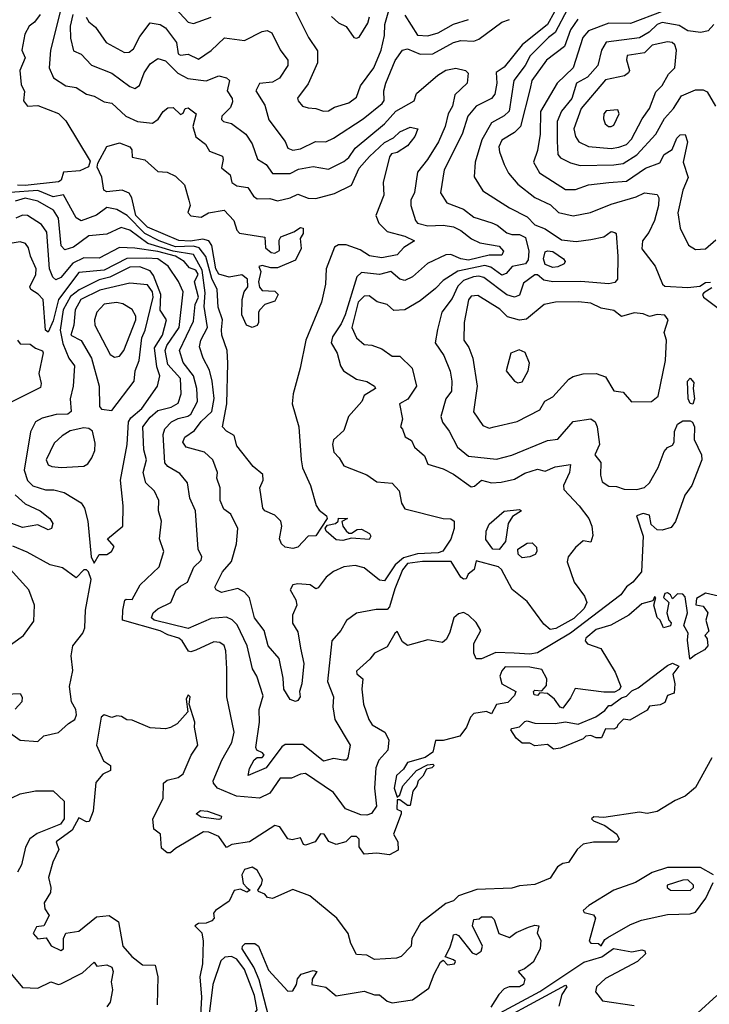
# Model space of a CAD drawing. Extents: x 1995148 to 2088947, y 769131 to 906009.
# Tile 78 of 256: x 2016493 to 2019199, y 785827 to 789694. Entities that reach past the tile are written whole.
import ezdxf

# ---------------------------------------------------------------- set-up
doc = ezdxf.new("R2010")
doc.units = 0

msp = doc.modelspace()

# ---------------------------------------------------------------- linework, layer by layer
at = {"layer": '0CON05XD'}
for points in [[(2017560.6, 789755), (2017626.9, 789625), (2017662.2, 789572.2), (2017661.8, 789525), (2017625, 789442), (2017584.1, 789385.9), (2017586.2, 789375), (2017603.3, 789355), (2017625, 789347.5), (2017655, 789346), (2017685, 789334.4), (2017705, 789336.9), (2017728.7, 789351.3), (2017785, 789368.1), (2017815, 789390), (2017830.5, 789435), (2017882.5, 789505), (2017911.8, 789575), (2017925, 789632.5), (2017926.2, 789675), (2017945, 789740)], [(2018643.3, 789735), (2018595, 789644.5), (2018568, 789625), (2018497.1, 789552.9), (2018477.1, 789515), (2018432, 789455), (2018413.8, 789335), (2018395, 789316.2), (2018345, 789289.5), (2018307.3, 789222.7), (2018280.5, 789135), (2018277, 789077), (2018311.4, 789021.4), (2018415, 788955.6), (2018485, 788920.5), (2018515, 788888.6), (2018555, 788872.2), (2018619.9, 788829.9), (2018676.5, 788823.5), (2018735, 788830.6), (2018785, 788841.9), (2018815, 788862), (2018828.8, 788858.8), (2018833.8, 788853.8), (2018840.4, 788765), (2018839.5, 788675), (2018828.4, 788661.6), (2018805, 788656.1), (2018695.8, 788665.8), (2018585, 788664.2), (2018550.6, 788670.6), (2018525, 788691.9), (2018515, 788691.9), (2018470.4, 788659.6), (2018455, 788612.5), (2018435, 788604.5), (2018405, 788613.3), (2018315, 788681.1), (2018295, 788687), (2018274.1, 788684.1), (2018235, 788669.5), (2018212.5, 788647.5), (2018190.8, 788599.2), (2018149.5, 788545), (2018132.5, 788477.5), (2018124.3, 788425), (2018157.1, 788375), (2018183.1, 788313.1), (2018189.6, 788275), (2018187.9, 788235), (2018165.7, 788205), (2018146.2, 788135), (2018153, 788113), (2018178.5, 788078.5), (2018211.1, 788015), (2018255, 787979.4), (2018365, 787967.5), (2018425, 787983.3), (2018565, 788041.9), (2018605, 788046), (2018665, 788115.6), (2018735, 788126.1), (2018752.2, 788115), (2018760, 788095), (2018768, 788025), (2018750, 787985), (2018774, 787955), (2018772.5, 787905), (2018779.5, 787879.5), (2018805, 787862.5), (2018835, 787860.8), (2018865, 787850), (2018915, 787848.6), (2018945, 787856.9), (2018964.7, 787875.3), (2018998.5, 787935), (2019021.7, 787998.3), (2019035.9, 788014.1), (2019055, 788023.3), (2019061.9, 788035), (2019062.8, 788077.2), (2019074.4, 788105), (2019095, 788118.7), (2019125, 788118.5), (2019133.3, 788113.3), (2019140.8, 788095), (2019140.6, 788045), (2019168.6, 787985), (2019170, 787965), (2019130.9, 787865), (2019103.5, 787826.5), (2019066.5, 787723.5), (2019049.8, 787700.2), (2019015, 787688.7), (2018995, 787690.4), (2018971.2, 787711.2), (2018965, 787748.5), (2018940, 787755), (2018914.4, 787745), (2018940.2, 787665), (2018933.8, 787525), (2018900, 787485), (2018874, 787466), (2018852.5, 787435), (2018655, 787284.8), (2018525, 787207), (2018495, 787201.9), (2018433.4, 787206.6), (2018361.5, 787208.5), (2018305, 787184.3), (2018285, 787183.8), (2018275.8, 787205.8), (2018275.8, 787244.2), (2018303.5, 787295), (2018285, 787326.2), (2018255, 787355.4), (2018235, 787365.3), (2018215, 787360), (2018197.1, 787345), (2018181.9, 787288.1), (2018168.6, 787261.4), (2018152.3, 787247.7), (2018095, 787258), (2018015, 787236.2), (2017995, 787250), (2017975, 787291.2), (2017965, 787283.8), (2017935, 787230.8), (2017885, 787206), (2017867.6, 787182.4), (2017814.6, 787135), (2017816.2, 787125), (2017840, 787105), (2017835.8, 787065), (2017841.9, 787005), (2017863.3, 786945), (2017876.2, 786925), (2017925.7, 786895), (2017941.8, 786865), (2017937.8, 786825), (2017902.5, 786785), (2017891.2, 786755), (2017886.2, 786675), (2017893.5, 786605), (2017874, 786576), (2017855, 786570.2), (2017831.4, 786571.4), (2017772.3, 786595), (2017725, 786658.5), (2017615, 786733.3), (2017595, 786731.2), (2017560, 786715), (2017515, 786714.3), (2017475, 786655.5), (2017434, 786636), (2017344.3, 786644.3), (2017269.2, 786675), (2017253.3, 786695), (2017253.1, 786705), (2017286.4, 786785), (2017325.4, 786855), (2017335.6, 786895.6), (2017306.7, 787035), (2017306.5, 787145), (2017302.7, 787215), (2017296.1, 787236.1), (2017278.3, 787248.3), (2017255, 787250), (2017185, 787217.1), (2017165, 787210.8), (2017156.1, 787213.9), (2017131.2, 787255), (2017118.1, 787265), (2017075, 787277.5), (2017045, 787293.8), (2016897.1, 787335), (2016898.2, 787375), (2016906.4, 787413.6), (2016911.7, 787418.3), (2016935, 787416.2), (2016965.8, 787475), (2017040, 787545), (2017059.4, 787605), (2017041.4, 787655), (2017049.4, 787725), (2017038.1, 787765), (2017039.1, 787805), (2017022.2, 787842.2), (2016988.9, 787875), (2016978.2, 787915), (2016990.4, 787965), (2016980.7, 788005), (2016977.1, 788095), (2017005, 788133.3), (2017035, 788158.6), (2017087.6, 788172.4), (2017115, 788188.6), (2017127.3, 788225), (2017124.1, 788285), (2017075, 788340), (2017063.7, 788395), (2017071, 788415), (2017118.9, 788485), (2017135.4, 788625), (2017116.2, 788666.2), (2017075.9, 788725.9), (2017035.1, 788755.1), (2016992.4, 788757.6), (2016913.4, 788756.6), (2016825, 788711), (2016725, 788700.9), (2016645.8, 788595), (2016625, 788511.2), (2016605, 788467.5), (2016594.2, 788474.2), (2016585.2, 788595), (2016566.2, 788616.2), (2016536.9, 788635), (2016532.9, 788645), (2016556.7, 788693.3), (2016558.5, 788715), (2016535.6, 788765), (2016527.9, 788797.9), (2016515.5, 788815.5), (2016495, 788821.2), (2016425, 788809.6)], [(2016652.5, 789725), (2016614.5, 789575), (2016608.9, 789505), (2016626.3, 789466.3), (2016674.6, 789434.6), (2016715, 789428.6), (2016755, 789401.8), (2016785, 789393.3), (2016825, 789371.4), (2016855, 789365.8), (2016909.5, 789315), (2016955, 789294), (2017015, 789288), (2017036.7, 789303.3), (2017056.3, 789333.7), (2017075, 789347.5), (2017095, 789350), (2017125, 789322), (2017135, 789327.5), (2017142.5, 789345), (2017155, 789348), (2017186, 789325), (2017172.5, 789275), (2017185, 789234.2), (2017222, 789205), (2017238, 789178), (2017288.7, 789158.7), (2017292.1, 789145), (2017285, 789112.5), (2017318.8, 789085), (2017325.5, 789055), (2017345, 789041.8), (2017389.2, 789035), (2017410.6, 789000.6), (2017425, 788990.8), (2017475, 788991.9), (2017505, 788982.5), (2017555, 788993.9), (2017585, 789008.5), (2017625, 788993.6), (2017655, 788992.5), (2017728.9, 789011.1), (2017795.9, 789044.1), (2017825, 789110.6), (2017866.4, 789156.4), (2017925, 789211.4), (2017959.6, 789230.4), (2017985, 789254.4), (2018025, 789272), (2018056.2, 789265), (2018044, 789235), (2018015, 789198.6), (2017975, 789173.1), (2017953, 789167), (2017945, 789156.2), (2017919.5, 789055), (2017922.2, 789005), (2017890.6, 788925), (2017902, 788895), (2017935, 788862.9), (2018005, 788844.3), (2018042.5, 788825), (2018001.1, 788798.9), (2017975, 788771.1), (2017915, 788758.5), (2017866.5, 788766.5), (2017829.8, 788789.7), (2017775, 788810.4), (2017745, 788809.6), (2017728.9, 788801.1), (2017695.8, 788715), (2017692.9, 788655), (2017677.3, 788585), (2017616.2, 788435), (2017593.8, 788325), (2017566.2, 788225), (2017562.5, 788185), (2017589.2, 788095), (2017597.8, 787965), (2017603.7, 787933.7), (2017634.2, 787865), (2017656.4, 787786.4), (2017667.9, 787767.9), (2017697.5, 787745), (2017700, 787735), (2017655, 787666.7), (2017625, 787666), (2017585, 787621.8), (2017565, 787617.7), (2017535, 787622.9), (2017521.1, 787635), (2017512.7, 787655), (2017522.5, 787705), (2017518.1, 787725), (2017495, 787748.6), (2017455, 787764.4), (2017447.1, 787775), (2017436.2, 787855), (2017449.4, 787885), (2017447.4, 787907.4), (2017409.3, 787939.3), (2017345, 788020), (2017335, 788060.8), (2017305, 788077.8), (2017288.9, 788095), (2017305.8, 788185), (2017310.7, 788345), (2017307.3, 788395), (2017286.8, 788455), (2017285.5, 788475.5), (2017288.9, 788515), (2017272.2, 788565), (2017268.1, 788635), (2017247.8, 788677.8), (2017224, 788764), (2017198, 788798), (2017175, 788804.9), (2017105, 788802.2), (2017041.2, 788825), (2016985, 788854.2), (2016915, 788924.7), (2016875, 788948.9), (2016835, 788956.6), (2016795, 788926.5), (2016735, 788904.3), (2016715, 788916.2), (2016665, 789006.2), (2016625, 788998.5), (2016565, 789023.6), (2016455.6, 789015.6)], [(2018591.4, 789725), (2018564.6, 789675), (2018465, 789595.6), (2018395, 789507.5), (2018362.6, 789487.4), (2018365.3, 789445), (2018358.3, 789401.7), (2018345, 789384.4), (2018285, 789354.5), (2018251.9, 789315), (2018229.5, 789245), (2018159.1, 789105), (2018144.3, 789014.3), (2018170, 788975), (2018235, 788950), (2018275, 788918.9), (2018346, 788896), (2018367.1, 788887.1), (2018405, 788857.3), (2018425, 788850), (2018455, 788850.4), (2018478.2, 788838.2), (2018491.6, 788785), (2018489, 788751), (2018478.5, 788735), (2018425.7, 788725), (2018402.4, 788697.6), (2018385, 788690.4), (2018342.5, 788722.5), (2018318.6, 788728.7), (2018213, 788707), (2018155, 788670.4), (2018125, 788637.8), (2018065, 788590.6), (2018005, 788554.2), (2017961.8, 788551.8), (2017935, 788575.7), (2017895.9, 788585.9), (2017865, 788610), (2017845, 788608.9), (2017822, 788585), (2017796.9, 788485), (2017815, 788444.2), (2017845, 788418), (2017875, 788416.2), (2017915, 788401.9), (2017955, 788372), (2017985, 788372), (2018033.3, 788325), (2018050.8, 788255), (2018016.6, 788203.4), (2017984.4, 788185), (2017996, 788125), (2017987.5, 788095), (2017995.9, 788085.9), (2018005.9, 788055.9), (2018030.9, 788040.9), (2018042.9, 788015), (2018081.7, 787981.7), (2018095, 787948), (2018155, 787930), (2018195, 787909.6), (2018265, 787858.7), (2018278.7, 787861.3), (2018305, 787885.4), (2018345, 787875.4), (2018382.6, 787877.4), (2018435, 787889.4), (2018475, 787913.5), (2018525, 787928.1), (2018555, 787920.5), (2018595, 787937.8), (2018655, 787947.5), (2018651.1, 787915), (2018627.5, 787865), (2018628.8, 787848.8), (2018689.2, 787785), (2018726.2, 787735), (2018738.9, 787705), (2018742.3, 787667.7), (2018735, 787642.5), (2018705, 787646.7), (2018675, 787620.7), (2018645.2, 787585), (2018641.2, 787565), (2018669.8, 787485), (2018710, 787430), (2018718.5, 787405), (2018708.9, 787381.1), (2018667.4, 787342.6), (2018597.8, 787302.2), (2018575, 787298.9), (2018549.9, 787319.9), (2018485, 787409.2), (2018425.8, 787455.8), (2018383.9, 787535), (2018371.9, 787545), (2018285, 787568.8), (2018276.7, 787535), (2018253.1, 787516.9), (2018245, 787497.5), (2018235, 787496.7), (2018223.8, 787505), (2018186.4, 787566.4), (2018073.7, 787566.3), (2018015, 787558.8), (2017995, 787532.9), (2017965, 787458.9), (2017945, 787388.6), (2017935, 787376.9), (2017892.5, 787377.5), (2017815, 787363.3), (2017775.6, 787334.4), (2017753.8, 787295), (2017718.6, 787255), (2017700.9, 787095), (2017724.4, 787035), (2017722.5, 786995), (2017730, 786945), (2017790, 786845), (2017781.4, 786795), (2017775, 786786), (2017762.5, 786785), (2017725, 786791.8), (2017685, 786781.3), (2017605, 786846.7), (2017535, 786846.9), (2017522.2, 786837.8), (2017460, 786755), (2017390, 786725), (2017395, 786752.5), (2017413.2, 786786.8), (2017425, 786796), (2017445, 786795.8), (2017452.9, 786805), (2017445.6, 786815), (2017424.3, 786824.3), (2017420.6, 786835), (2017434.4, 786935), (2017433.1, 786985), (2017448.2, 787038.2), (2017424, 787115), (2017406.5, 787145), (2017386.2, 787235), (2017346.9, 787316.9), (2017327.3, 787337.3), (2017305, 787347.5), (2017245, 787341.8), (2017155, 787302.7), (2017020.9, 787335), (2017010.6, 787345), (2017017.5, 787365), (2017035, 787380), (2017085.8, 787405), (2017106.8, 787455), (2017125, 787469.3), (2017151.4, 787485), (2017176.8, 787543.2), (2017205, 787571.2), (2017207.5, 787585), (2017194.2, 787615), (2017183.7, 787765), (2017161.4, 787815), (2017151.4, 787875), (2017121.5, 787911.5), (2017075, 787939.4), (2017063.2, 787953.2), (2017056.1, 788065), (2017063, 788087), (2017088.8, 788115), (2017115, 788128), (2017153.6, 788136.4), (2017164.6, 788145.4), (2017190.7, 788195), (2017188.7, 788245), (2017174.8, 788294.8), (2017135, 788347.8), (2017120, 788395), (2017175, 788510), (2017181.5, 788575), (2017195.4, 788605), (2017178.9, 788665), (2017193.5, 788695), (2017185, 788710.6), (2017160.2, 788720.2), (2017139.1, 788745), (2017105, 788764.9), (2017035, 788783.9), (2016945, 788797), (2016885, 788799.1), (2016805, 788757.9), (2016745, 788759.5), (2016701.8, 788738.2), (2016655, 788681.5), (2016635, 788672.9), (2016623.1, 788683.1), (2016610.5, 788715), (2016600.1, 788860.1), (2016579.5, 788889.5), (2016524.5, 788924.5), (2016505, 788926.4), (2016478.1, 788915)], [(2016574.2, 789715), (2016552, 789685), (2016531.1, 789668.9), (2016512.9, 789637.1), (2016502.2, 789575), (2016514.5, 789545), (2016494.4, 789495), (2016499.5, 789439.5), (2016512.1, 789412.1), (2016508.6, 789375), (2016524.3, 789354.3), (2016565, 789357.5), (2016645, 789325.5), (2016675, 789296.9), (2016769.3, 789139.2), (2016763.2, 789116.8), (2016728.8, 789101.2), (2016665, 789095.9), (2016656.1, 789063.9), (2016645, 789057.9), (2016515, 789042.9), (2016485, 789044.8)], [(2016702.3, 789715), (2016691.7, 789668.3), (2016692.3, 789622.2), (2016705, 789572), (2016735, 789559.2), (2016775, 789515.6), (2016855, 789484), (2016925, 789432.5), (2016945, 789424), (2016964.1, 789435.9), (2016981.5, 789485), (2017005, 789521.4), (2017035, 789542.5), (2017065, 789532.2), (2017113.9, 789483.9), (2017152.8, 789462.8), (2017225, 789453.6), (2017275, 789473.3), (2017305, 789466.2), (2017316.2, 789455), (2017307.1, 789415), (2017326.7, 789385), (2017328.2, 789371.8), (2017320, 789350), (2017286.2, 789315), (2017285, 789302.5), (2017292.5, 789295), (2017325, 789286), (2017380.8, 789245), (2017405, 789206.2), (2017427, 789147), (2017460, 789125), (2017485, 789090), (2017555, 789090), (2017587.7, 789107.7), (2017645, 789118.2), (2017705, 789106.9), (2017765, 789137.8), (2017785, 789152.5), (2017810.1, 789189.9), (2017924.5, 789285), (2017968.8, 789335), (2018040.8, 789375), (2018050, 789405), (2018133.9, 789476.1), (2018165, 789495.5), (2018205, 789503.6), (2018242.5, 789495), (2018253.6, 789483.6), (2018248.8, 789445), (2018200.4, 789399.6), (2018192.3, 789355), (2018175.3, 789325), (2018162.3, 789275), (2018136.8, 789215), (2018093.5, 789145), (2018054.2, 789095), (2018043.1, 789015), (2018028.6, 788985), (2018028.1, 788965), (2018046.2, 788905), (2018054.8, 788894.8), (2018095, 788884.6), (2018155, 788886.7), (2018195, 788881.2), (2018225, 788866.2), (2018266.4, 788833.6), (2018298.4, 788818.4), (2018374.4, 788805), (2018391.8, 788785), (2018385, 788768.9), (2018335, 788769), (2018255, 788750), (2018224.2, 788755), (2018185, 788771.8), (2018165, 788770), (2018093, 788737), (2018035, 788684.3), (2018005, 788669.4), (2017985, 788675.6), (2017950, 788705), (2017905, 788693.3), (2017835, 788701.9), (2017816.4, 788683.6), (2017770.4, 788535), (2017755, 788500), (2017721.1, 788448.9), (2017715.7, 788425), (2017738.5, 788385), (2017751.9, 788335), (2017764.3, 788315), (2017815, 788282.5), (2017855, 788272.9), (2017886.2, 788255), (2017890, 788245), (2017845, 788217.8), (2017835.3, 788194.7), (2017784, 788135), (2017765, 788080), (2017725, 788043.3), (2017720.8, 788025), (2017726.1, 787996.1), (2017746.7, 787973.3), (2017765, 787941.2), (2017855, 787906.9), (2017895, 787878.8), (2017955, 787874.3), (2017983, 787843), (2017991.2, 787795), (2018005, 787773.3), (2018155, 787735.2), (2018185, 787734.2), (2018197.7, 787725), (2018198.2, 787695), (2018185, 787653.8), (2018153.3, 787606.7), (2018135, 787600.7), (2018055, 787596.5), (2017999.9, 787580.1), (2017966.5, 787553.5), (2017925, 787490.6), (2017905, 787492.2), (2017845, 787540.6), (2017810.2, 787549.8), (2017765.4, 787544.6), (2017725, 787527.1), (2017695.4, 787504.6), (2017665, 787462), (2017655, 787458.8), (2017633.8, 787473.8), (2017585, 787478), (2017565, 787473.8), (2017554.8, 787454.8), (2017577.5, 787415), (2017580.6, 787395), (2017564.5, 787355), (2017564.4, 787324.4), (2017585, 787290), (2017595.4, 787225.4)], [(2016754, 789704), (2016765, 789685.8), (2016791.4, 789665), (2016833.1, 789605), (2016905, 789565.6), (2016923.2, 789566.8), (2016940.4, 789579.6), (2016965, 789628.6), (2017005, 789682.2), (2017045, 789675.5), (2017065, 789662.2), (2017108.6, 789605), (2017115, 789560), (2017125, 789554.7), (2017155, 789559.2), (2017195, 789538.6), (2017245, 789572.9), (2017297, 789623), (2017375, 789613.1), (2017445, 789647.5), (2017465, 789652), (2017482.9, 789642.9), (2017515.4, 789575.4), (2017545.7, 789535), (2017545.5, 789515), (2017512.5, 789465), (2017485, 789449.5), (2017435, 789443.5), (2017420, 789415), (2017455, 789358.8), (2017471.2, 789301.2), (2017535.4, 789215.4), (2017545, 789190), (2017565, 789181.8), (2017595, 789186.5), (2017654.6, 789215.4), (2017695, 789214.4), (2017725, 789228.5), (2017840.6, 789305), (2017915.5, 789365), (2017923.1, 789376.9), (2017922.5, 789415), (2017930, 789445), (2017966.4, 789533.7), (2017995, 789574.2), (2018015, 789580), (2018065, 789559.3), (2018115, 789560.7), (2018195, 789604.5), (2018225, 789613.1), (2018275, 789610), (2018295, 789618.4), (2018385, 789684.7), (2018415, 789694.6)], [(2017105, 789738), (2017154.4, 789685), (2017175, 789679.4), (2017245, 789704.2)], [(2017716.6, 789706.6), (2017745, 789682.5), (2017775, 789667.5), (2017804.5, 789624.5), (2017815, 789621.2), (2017825, 789626.2), (2017859.8, 789680.2), (2017866.2, 789705)], [(2018005, 789712.5), (2018055, 789633.6), (2018095, 789630.4), (2018135, 789642.9), (2018195, 789677.3), (2018255, 789695.5)], [(2019015, 789726.8), (2018890.8, 789679.2), (2018805, 789680.4), (2018725, 789651.1), (2018703.1, 789625), (2018665.5, 789505), (2018602.7, 789445), (2018536.4, 789333.7), (2018536, 789245), (2018525, 789180), (2018509.6, 789135), (2018532.7, 789092.7), (2018635, 789027.9), (2018675, 789027.7), (2018725, 789046), (2018804.6, 789054.6), (2018875, 789060), (2018949.5, 789110.5), (2019005, 789132.5), (2019022, 789165), (2019053.5, 789185), (2019071.4, 789228.6), (2019085, 789242), (2019105, 789243.8), (2019114.2, 789214.2), (2019096.9, 789135), (2019116, 789075), (2019095.6, 789025), (2019075.5, 788935), (2019085.5, 788875.5), (2019118.1, 788808.1), (2019145, 788791.4), (2019185, 788794.5), (2019225, 788830)], [(2018683, 789697), (2018654.8, 789655), (2018630.6, 789589.4), (2018560.8, 789535), (2018503.6, 789455), (2018496.1, 789423.9), (2018459.2, 789275), (2018435, 789250.6), (2018385, 789220.5), (2018374, 789195), (2018375.6, 789175), (2018394.3, 789125), (2018412, 789092), (2018448, 789048), (2018515, 788995.6), (2018576.6, 788966.6), (2018607.4, 788937.4), (2018665, 788923.8), (2018733.1, 788936.9), (2018815, 788969.4), (2018912.1, 788997.9), (2018945, 789014.4), (2018995, 789008), (2019001.9, 788995), (2019000.5, 788965), (2018984.5, 788905), (2018961.7, 788858.3), (2018936.7, 788825), (2018934.7, 788794.7), (2018986.6, 788726.6), (2019015.8, 788655.8), (2019025, 788648), (2019115, 788641.9), (2019162.5, 788647.5), (2019185, 788662.5), (2019203.8, 788663.8)], [(2019217.5, 789675), (2019195, 789651.1), (2019166.4, 789643.6), (2019115, 789650), (2019081.7, 789671.7), (2019015, 789683.6), (2018995, 789675.3), (2018964.1, 789645.9), (2018925, 789623.6), (2018795, 789605.9), (2018775.9, 789575), (2018762.2, 789515), (2018721.2, 789468.8), (2018678.1, 789445), (2018659.7, 789385), (2018619.2, 789335), (2018602.9, 789295), (2018602.4, 789217.6), (2018605.6, 789165), (2018615, 789152.2), (2018655, 789131.9), (2018692.1, 789122.1)], [(2018815, 789188.8), (2018845, 789193.8), (2018875, 789204.5), (2018894.5, 789225), (2018936.5, 789305), (2018965, 789345.8), (2018989.2, 789410.8), (2019015, 789436.2), (2019039.1, 789480.9), (2019064, 789505), (2019070.8, 789575), (2019064.2, 789595), (2019053.8, 789605), (2019035, 789607.9), (2018975, 789594.6), (2018945, 789563.8), (2018876.7, 789553.3), (2018874, 789536), (2018885.8, 789495), (2018882.5, 789485), (2018866.3, 789473.7), (2018792, 789458), (2018696.6, 789345), (2018668.2, 789265), (2018674, 789235), (2018688.1, 789215), (2018725, 789196.5), (2018815, 789188.8)], [(2018692.1, 789122.1), (2018825, 789124.5), (2018860.8, 789129.2), (2018915, 789164), (2018989.2, 789245), (2019023.7, 789306.3), (2019058.6, 789345), (2019090, 789395), (2019145, 789418.6), (2019175, 789418.6), (2019191.1, 789411.1), (2019224.4, 789355)], [(2018815, 789274.2), (2018825, 789280), (2018845.7, 789325), (2018840.7, 789340.7), (2018795, 789335.7), (2018786.2, 789325), (2018784, 789305), (2018791.2, 789285), (2018803.3, 789275), (2018815, 789274.2)], [(2017405, 788485.6), (2017383.8, 788493.8), (2017364.5, 788535), (2017366, 788595), (2017374.3, 788625), (2017388.9, 788645), (2017386.9, 788675), (2017365, 788691.9), (2017315, 788682.5), (2017275, 788694.7), (2017263.2, 788715), (2017247.5, 788807.5), (2017235.2, 788825.2), (2017211.7, 788831.7), (2017163.7, 788823.7), (2017117.2, 788827.2), (2016995, 788879.6), (2016948.6, 788925), (2016933.8, 788995), (2016922.7, 789012.7), (2016895, 789024.2), (2016835, 789017.7), (2016823.9, 789025), (2016815.2, 789075.2), (2016797.6, 789115), (2016799.4, 789130.6), (2016835, 789196), (2016885, 789210.5), (2016925.8, 789195), (2016933.5, 789183.5), (2016935, 789154.5), (2016985, 789144.3), (2017035, 789098.5), (2017072.5, 789095), (2017105, 789080), (2017140, 789045), (2017157.5, 788985), (2017162.5, 788965), (2017153.6, 788936.4), (2017165, 788923.8), (2017205, 788918.8), (2017234.3, 788935.7), (2017295.9, 788945.9), (2017333.8, 788905), (2017345, 788867.5), (2017356, 788856), (2017455, 788840), (2017458.5, 788798.5), (2017479.6, 788779.6), (2017495, 788777.7), (2017512.4, 788787.6), (2017511.5, 788828.5), (2017518.7, 788841.3), (2017568.9, 788861.1), (2017595, 788878.2), (2017606.2, 788875), (2017605.3, 788855), (2017594.2, 788835), (2017598.2, 788795), (2017575, 788750), (2017505, 788720), (2017479.1, 788719.1), (2017445, 788728.9), (2017431.4, 788725), (2017440, 788705), (2017430, 788665), (2017433.9, 788643.9), (2017445, 788630.6), (2017495, 788627.8), (2017508, 788615), (2017495, 788588.8), (2017455, 788576.2), (2017436.2, 788555), (2017430, 788545), (2017430.8, 788505), (2017425, 788493.3), (2017405, 788485.6)], [(2017595.4, 787225.4), (2017608.1, 787165), (2017600, 787085), (2017591.2, 787055), (2017593.3, 787035), (2017585, 787020), (2017575, 787016.7), (2017555, 787023.8), (2017529.5, 787065), (2017527.4, 787107.4), (2017511.9, 787185), (2017468.8, 787235), (2017452.1, 787295), (2017415.3, 787345.3), (2017395, 787423.3), (2017375, 787446), (2017349.8, 787459.8), (2017285, 787444.6), (2017264, 787455), (2017259.2, 787465), (2017289.5, 787525), (2017325, 787566), (2017343.5, 787635), (2017348.9, 787695), (2017322.4, 787752.4), (2017295, 787771.4), (2017280.4, 787805), (2017280, 787855), (2017267, 787893), (2017270, 787915), (2017250.6, 787965), (2017218, 787995), (2017146, 788015), (2017133.5, 788035), (2017141.9, 788055), (2017179.4, 788080.6), (2017205, 788116.4), (2017247.1, 788155), (2017256.5, 788206.5), (2017248.2, 788275), (2017238.1, 788318.1), (2017212.7, 788365), (2017198.7, 788408.7), (2017204.6, 788435), (2017229.7, 788485), (2017217.1, 788567.1), (2017221.8, 788621.8), (2017209.9, 788709.9), (2017175, 788771.8), (2017095, 788785.4), (2016995.8, 788815.8), (2016925, 788867.8), (2016892, 788878), (2016835, 788851.8), (2016765, 788845.9), (2016705, 788801.1), (2016670.5, 788790.5), (2016655.5, 788805.5), (2016645.7, 788915), (2016626.5, 788946.5), (2016565, 788981), (2016515, 788993.8), (2016475, 788981.9)], [(2018585, 788720.6), (2018555, 788732.1), (2018549, 788755), (2018555, 788782.5), (2018565, 788786.8), (2018585, 788783.1), (2018627.5, 788755), (2018633.3, 788745), (2018630, 788735), (2018605, 788723.1), (2018585, 788720.6)], [(2016785, 787560), (2016805, 787593.3), (2016835, 787593.3), (2016853.8, 787605), (2016863.8, 787625), (2016837.5, 787655), (2016897.5, 787705), (2016900, 787785), (2016888.8, 787885), (2016915.3, 788025), (2016920, 788115), (2016929.3, 788130.7), (2016972.8, 788167.2), (2017034.5, 788255), (2017043.8, 788295), (2017031.3, 788331.3), (2017022.1, 788405), (2017053.2, 788455), (2017069.1, 788515), (2017045, 788553.3), (2017046.7, 788615), (2017019, 788689), (2017005, 788708.2), (2016965, 788723.3), (2016925, 788721.6), (2016846.9, 788683.1), (2016805, 788672.3), (2016726.4, 788633.6), (2016692.4, 788607.6), (2016664.4, 788555), (2016652.6, 788475), (2016662.8, 788422.8), (2016686.1, 788365), (2016708, 788335), (2016702.9, 788255), (2016691.3, 788205), (2016695.7, 788155), (2016682.5, 788145), (2016636.5, 788143.5), (2016581.1, 788128.9), (2016555.5, 788114.5), (2016535.6, 788075), (2016510.9, 787925), (2016523.8, 787883.8), (2016545, 787863.2), (2016595, 787847.5), (2016627.6, 787847.6), (2016667.4, 787837.4), (2016735, 787796.2), (2016747.5, 787775), (2016760.6, 787725), (2016773.3, 787585), (2016785, 787560)], [(2016855, 788159.6), (2016942.7, 788275), (2016946.5, 788315), (2016961.6, 788355), (2016973.2, 788445), (2016986, 788475), (2017017, 788605), (2017015, 788625.4), (2016995, 788653.3), (2016925, 788658.8), (2016807.7, 788632.3), (2016732.7, 788595), (2016711.1, 788555), (2016705.4, 788495), (2016694.2, 788455), (2016734.7, 788434.7), (2016774.6, 788365), (2016804.7, 788255), (2016806.9, 788175), (2016815, 788163.8), (2016855, 788159.6)], [(2019209.2, 788640.8), (2019178.3, 788621.7), (2019172.5, 788615), (2019176.2, 788605), (2019265, 788537.5)], [(2016865, 788368.6), (2016885, 788372.5), (2016902.2, 788395), (2016949.2, 788515), (2016949.3, 788529.3), (2016935, 788556), (2016897.6, 788577.6), (2016873.2, 788583.2), (2016825, 788577.1), (2016795.4, 788545), (2016786.5, 788515), (2016788.2, 788495), (2016848.7, 788378.7), (2016865, 788368.6)], [(2018335, 788089.2), (2018355, 788094.4), (2018446, 788116), (2018535, 788161.4), (2018554, 788196), (2018585, 788212.9), (2018648, 788282), (2018665, 788292.9), (2018705, 788303.8), (2018755, 788304.3), (2018792, 788292), (2018825, 788236.7), (2018861.2, 788231.2), (2018893.8, 788193.8), (2018972.5, 788195), (2018999.2, 788215), (2019027.8, 788355), (2019031.2, 788435), (2019022.5, 788465), (2019038.6, 788515), (2019025, 788533.8), (2018995, 788536), (2018965, 788528.8), (2018939.4, 788539.4), (2018905, 788543.3), (2018855, 788528.6), (2018825, 788551.9), (2018775, 788561.1), (2018735, 788580.4), (2018686.4, 788586.4), (2018595.3, 788585.3), (2018550.8, 788575), (2018481.8, 788518.2), (2018455, 788513.6), (2018407.6, 788527.6), (2018377.8, 788557.8), (2018291.3, 788611.3), (2018265, 788608.1), (2018255, 788593.3), (2018237.1, 788505), (2018235.6, 788435), (2018256.2, 788406.2), (2018271.9, 788365), (2018288.5, 788255), (2018274.5, 788154.5), (2018310.9, 788100.9), (2018335, 788089.2)], [(2016484.6, 788435), (2016495, 788420.4), (2016535, 788420), (2016555, 788404), (2016583.3, 788393.3), (2016586, 788386), (2016568.1, 788305), (2016577.5, 788265), (2016575, 788250), (2016455, 788189.2)], [(2018448.3, 788268.3), (2018465, 788271.2), (2018488.9, 788315), (2018494.4, 788345), (2018476.8, 788386.8), (2018452.9, 788397.1), (2018421.2, 788385), (2018401.9, 788315), (2018435, 788273.8), (2018448.3, 788268.3)], [(2019135, 788184.2), (2019125, 788186.7), (2019116.2, 788205), (2019114.3, 788275), (2019125, 788286.2), (2019138.8, 788268.8), (2019135.7, 788245), (2019142, 788205), (2019135, 788184.2)], [(2016655.6, 787935.6), (2016745, 787940.6), (2016760.6, 787949.4), (2016776.5, 787973.5), (2016787.6, 788002.4), (2016789.6, 788030.4), (2016778.6, 788078.6), (2016765, 788088.6), (2016745, 788091.1), (2016690.9, 788079.1), (2016659.7, 788060.3), (2016628.8, 788031.2), (2016597.1, 787965), (2016605, 787946), (2016619.7, 787939.7), (2016655.6, 787935.6)], [(2016475, 787828.5), (2016515, 787791.9), (2016573.8, 787765), (2016611.2, 787735), (2016623.3, 787715), (2016617.5, 787695), (2016605, 787690), (2016565, 787710), (2016505, 787700), (2016462.5, 787715)], [(2018375, 787613.3), (2018350, 787615), (2018323, 787653), (2018323.3, 787685), (2018335, 787712.5), (2018395, 787764), (2018455, 787770), (2018462.5, 787765), (2018427, 787743), (2018410, 787715), (2018400, 787645), (2018375, 787613.3)], [(2017761.9, 787648.1), (2017735, 787651.2), (2017696, 787685), (2017692.5, 787697.5), (2017701.2, 787708.8), (2017732.5, 787715), (2017742.5, 787725), (2017743.8, 787736.2), (2017780, 787735), (2017757, 787723), (2017760.8, 787705), (2017775, 787686.2), (2017785, 787677.5), (2017795, 787677.5), (2017817.7, 787692.3), (2017835, 787692.5), (2017865.8, 787675.8), (2017871.2, 787665), (2017865, 787652.5), (2017795, 787657.5), (2017761.9, 787648.1)], [(2016445, 786899.2), (2016495, 786864.6), (2016565, 786858.6), (2016588.3, 786881.7), (2016645.5, 786894.5), (2016685, 786930), (2016710, 786945), (2016716.2, 786963.8), (2016713.3, 786985), (2016696.2, 787015), (2016688.8, 787075), (2016701.7, 787138.3), (2016695.8, 787195), (2016702.5, 787235), (2016741.2, 787285), (2016748.6, 787305), (2016751.4, 787375), (2016774.2, 787495), (2016763.3, 787525), (2016755, 787533.3), (2016745, 787533.3), (2016715, 787502.5), (2016660.7, 787540.7), (2016613.2, 787553.2), (2016523.1, 787603.1), (2016465.8, 787625.8)], [(2018465, 787580), (2018450, 787595), (2018447.5, 787615), (2018485, 787637.5), (2018505, 787640), (2018521.7, 787621.7), (2018522.5, 787605), (2018516.1, 787593.9), (2018495, 787583.8), (2018465, 787580)], [(2016425, 787215.6), (2016508.8, 787275), (2016548.5, 787331.5), (2016552, 787395), (2016529.1, 787455), (2016455.3, 787535.3)], [(2019235, 787430), (2019185, 787441.2), (2019148.8, 787421.2), (2019146.2, 787396.2), (2019175, 787390), (2019193.3, 787365), (2019186.2, 787335), (2019197.5, 787292.5), (2019182.5, 787275), (2019191.7, 787261.7), (2019193.3, 787235), (2019180.5, 787219.5), (2019145, 787200), (2019122.5, 787182.5), (2019113.6, 787256.4), (2019116, 787285), (2019100, 787315), (2019114.2, 787365), (2019105, 787427.5), (2019095, 787438), (2019075, 787438.8), (2019055, 787420), (2019047.5, 787435), (2019035, 787443.3), (2019025, 787440), (2019020, 787425), (2019040, 787405), (2019032.5, 787365), (2019040, 787335), (2019050, 787325), (2019047, 787313), (2019020, 787305), (2019006.7, 787335), (2018995, 787346.7), (2018982, 787395), (2018990, 787425), (2018985, 787427.5), (2018978.3, 787411.7), (2018935, 787399.2), (2018883.3, 787355), (2018813.6, 787316.4), (2018755, 787299.2), (2018715.5, 787265), (2018712.9, 787255), (2018722, 787242), (2018774, 787224), (2018830.7, 787130.7), (2018852.5, 787075), (2018846.7, 787063.3), (2018827, 787053), (2018785, 787052.5), (2018672.5, 787067.5), (2018655, 787030), (2018625, 786990), (2018613.6, 786993.6), (2018592.5, 787025), (2018565, 787047.5), (2018535, 787050), (2018525, 787040), (2018511.7, 787041.7), (2018510, 787055), (2018515, 787060), (2018541.7, 787058.3), (2018560.8, 787079.2), (2018562.5, 787105), (2018541.9, 787141.9), (2018495, 787150.5), (2018398.3, 787151.7), (2018385, 787136.7)], [(2018588.3, 786828.3), (2018565, 786846.7), (2018515, 786842.5), (2018495, 786852.5), (2018465, 786852.5), (2018441.7, 786871.7), (2018420, 786905), (2018425, 786910), (2018455, 786916), (2018475, 786937.5), (2018485, 786940), (2018515, 786931.2), (2018595, 786930), (2018635, 786936.7), (2018685, 786927.5), (2018753.6, 786956.4), (2018789.3, 786980.7), (2018805, 787000), (2018815, 787000), (2018855, 787030), (2018875, 787037.5), (2018895, 787057.5), (2018920.7, 787069.3), (2019035, 787157.5), (2019055, 787166.2), (2019080, 787155), (2019057, 787123), (2019063.8, 787085), (2019061.7, 787048.3), (2019035, 787040), (2019025, 787012.5), (2019006.4, 787003.6), (2018965, 786997.5), (2018955, 786982.5), (2018887, 786943), (2018863, 786947), (2018840, 786925), (2018836.4, 786913.6), (2018825, 786907.5), (2018791.7, 786908.3), (2018776.2, 786873.8), (2018755, 786873.3), (2018735, 786882.5), (2018715, 786880), (2018705, 786870), (2018615, 786832.5), (2018588.3, 786828.3)], [(2018385, 787136.7), (2018377.5, 787115), (2018385.6, 787085.6), (2018440, 787055), (2018435, 787040), (2018408.3, 787011.7), (2018365, 787004), (2018345, 786967.5), (2018325, 786976.2), (2018275, 786968.8), (2018262, 786955), (2018247.1, 786915), (2018220.6, 786879.4), (2018155, 786862.7), (2018125, 786862.5), (2018115, 786817.5), (2018083.9, 786796.1), (2018015, 786776.2), (2017999.1, 786750.9), (2017971.9, 786725), (2017962.9, 786675), (2017975, 786640), (2017985, 786650), (2017996.2, 786685), (2018050, 786745), (2018093, 786767), (2018115, 786770), (2018120, 786765), (2018110, 786755), (2018090, 786750), (2018075, 786722.5), (2018056.7, 786705), (2018051.2, 786685), (2018035.9, 786664.1), (2018025, 786607.5), (2018015, 786607.5), (2017985, 786630), (2017975, 786630), (2017973.6, 786593.6), (2017990, 786585), (2017990, 786575), (2017960, 786495), (2017976.7, 786465), (2017978.3, 786431.7), (2017945, 786413.3), (2017895, 786420), (2017845, 786416.7), (2017825.6, 786445), (2017825.8, 786475.8), (2017815, 786486.2), (2017794.3, 786485.7), (2017772.5, 786465), (2017735, 786453.8), (2017706.1, 786466.1), (2017687.5, 786495), (2017674.2, 786495.8), (2017652.5, 786465), (2017615, 786451.9), (2017606.7, 786455), (2017595, 786480), (2017562.3, 786472.3), (2017545, 786476.2), (2017513.8, 786523.8), (2017495, 786529.5), (2017395.6, 786465), (2017325.3, 786454.7), (2017305, 786442.5), (2017275, 786485.8), (2017235, 786502.5), (2017215, 786504.2), (2017105, 786439.2), (2017085, 786421.2), (2017071.7, 786421.7), (2017049.7, 786439.7), (2017045.7, 786495), (2017020, 786515), (2017015.8, 786555), (2017055.8, 786635), (2017057.5, 786695), (2017072.3, 786707.7), (2017115, 786718.1), (2017135, 786732), (2017165.7, 786805), (2017191.9, 786845), (2017178.8, 786915), (2017181.2, 786935), (2017158.8, 787005), (2017162.5, 787035), (2017155, 787042.5), (2017146.7, 787025), (2017153.3, 786975), (2017111.2, 786928.8), (2017085, 786913.8), (2017065, 786908.8), (2017005, 786912.5), (2016935, 786942.5), (2016913.6, 786943.6), (2016893, 786957), (2016875, 786960), (2016855, 786953.3), (2016825, 786963.3), (2016812.5, 786955), (2016794.5, 786844.5), (2016822.5, 786782.5), (2016850, 786765), (2016850, 786745), (2016819.5, 786730.5), (2016791.8, 786698.2), (2016781.8, 786585), (2016766.2, 786545), (2016755, 786544), (2016725, 786559.2), (2016699.5, 786510.5), (2016636.9, 786465), (2016647.5, 786435), (2016623.3, 786385), (2016606, 786325), (2016615.6, 786285), (2016614.2, 786265.8), (2016590, 786225), (2016592.2, 786202.2), (2016608.8, 786175), (2016587.5, 786135), (2016558.8, 786131.2), (2016546.7, 786105), (2016564.3, 786084.3), (2016597.7, 786087.7), (2016616.5, 786056.5), (2016655, 786037.5), (2016665.8, 786045), (2016665.7, 786085), (2016675, 786106), (2016725, 786114.3), (2016795, 786170), (2016845, 786175.5), (2016881.1, 786151.1), (2016897.9, 786055), (2016932.9, 786015), (2016975, 785981.1), (2017025, 785980), (2017035.8, 785935), (2017032.9, 785825)], [(2016377.7, 787042.3), (2016495, 787047.5), (2016503, 787033), (2016501.2, 787015), (2016475, 786985.8)], [(2019208.9, 786795), (2019145, 786678.4), (2019105, 786644.7), (2019065, 786627.8), (2018995, 786583.8), (2018955, 786576), (2018925, 786581.4), (2018785, 786560), (2018746.4, 786563.6), (2018737.5, 786555), (2018745, 786547.5), (2018789.2, 786529.2), (2018836.7, 786495), (2018846.2, 786475), (2018835, 786463.3), (2018745, 786463.1), (2018704.4, 786455.6), (2018681.2, 786435), (2018646.4, 786383.6), (2018625, 786380), (2018603.6, 786366.4), (2018575, 786322.5), (2018515, 786297.5), (2018455, 786292.5), (2018425, 786283.3), (2018287, 786277), (2018215, 786252.5), (2018195, 786233.3), (2018165, 786222.5), (2018066.7, 786145), (2018032.5, 786085), (2018030, 786055), (2017990, 786015), (2017971.7, 786008.3), (2017885, 786002.5), (2017855, 786020), (2017815, 786022.5), (2017792.5, 786065), (2017782.5, 786105), (2017737.5, 786165), (2017632.3, 786252.3), (2017565, 786277.5), (2017485, 786242), (2017465.9, 786245.9), (2017455, 786258.8), (2017430, 786270), (2017427.5, 786275), (2017442.7, 786297.3), (2017446, 786315), (2017425, 786353.8), (2017405.9, 786365.9), (2017375, 786356.2), (2017365.6, 786335), (2017370.9, 786300.9), (2017385, 786285.8), (2017397.5, 786275), (2017385, 786267.5), (2017359.5, 786279.5), (2017335, 786274), (2017315, 786231.9), (2017261.4, 786195), (2017254.2, 786185), (2017256.7, 786165), (2017247.5, 786155), (2017225, 786145.8), (2017195, 786143.8), (2017181.2, 786135), (2017208, 786108), (2017213.8, 786075), (2017210.2, 785985), (2017199.7, 785935), (2017207.4, 785855), (2017197.1, 785685)], [(2016462, 786638), (2016495, 786653.6), (2016555, 786664.6), (2016625, 786665.6), (2016667.3, 786625), (2016667.9, 786555), (2016654.1, 786534.1), (2016562.3, 786497.7), (2016533.5, 786476.5), (2016515.8, 786444.2), (2016500, 786375), (2016485, 786346.2)], [(2017275, 786552.4), (2017205, 786562), (2017186, 786575), (2017202.3, 786587.7), (2017230, 786585), (2017285, 786566.2), (2017282.9, 786555), (2017275, 786552.4)], [(2019215.5, 786335.5), (2019165, 786364.5), (2019035, 786364.3), (2018975.7, 786344.3), (2018909.2, 786305), (2018825, 786274.7), (2018726.2, 786215), (2018704.5, 786195), (2018707.8, 786187.8), (2018745, 786178.2), (2018753.3, 786165), (2018728, 786075), (2018735, 786066.2), (2018765, 786066), (2018775, 786056.7)], [(2018775, 786056.7), (2018789.2, 786080.8), (2018801.1, 786088.9), (2018890.4, 786139.6), (2018933.1, 786156.9), (2019035, 786180), (2019125, 786181.5), (2019145, 786188.5), (2019186.2, 786243.8), (2019214, 786305)], [(2019125, 786273.4), (2019137.3, 786285), (2019136.9, 786295), (2019115.7, 786315.7), (2019095, 786314.6), (2019034.5, 786295), (2019034.5, 786285), (2019047.5, 786275), (2019125, 786273.4)], [(2017481.2, 785735), (2017432.9, 785922.9), (2017412, 785972), (2017366.7, 786045), (2017367.5, 786055), (2017377.5, 786065), (2017415.7, 786065.7), (2017430, 786055), (2017470.3, 785960.3), (2017545, 785878.8), (2017565, 785880), (2017580, 785905), (2017583.3, 785926.7), (2017597.5, 785945), (2017645, 785960), (2017660, 785955), (2017641.2, 785925), (2017640, 785905), (2017694.6, 785894.6), (2017735, 785860), (2017845, 785878), (2017885, 785864), (2017905, 785863.8), (2017935, 785838.8), (2017955, 785832), (2018035, 785844.3), (2018099.5, 785890.5), (2018120, 785945), (2018145, 785992.5), (2018155, 786000), (2018172.2, 785982.2), (2018200, 785985), (2018203.3, 785995), (2018195, 786001.2), (2018162.5, 786012.5), (2018181.7, 786048.3), (2018192.5, 786085), (2018195, 786100), (2018205, 786102.5), (2018215, 786096.7), (2018269.2, 786029.2), (2018285, 786022.7), (2018304.4, 786035), (2018309.4, 786055), (2018270, 786135), (2018275, 786160), (2018297, 786163), (2018305, 786170), (2018345, 786170), (2018355, 786160), (2018373.3, 786105), (2018415, 786088.6), (2018441.4, 786108.6), (2018490.5, 786129.5), (2018515, 786137.5), (2018530, 786135), (2018523.6, 786106.4), (2018538.3, 786078.3), (2018536.2, 786045), (2018507.7, 785992.3), (2018474.2, 785965.8), (2018448.8, 785955), (2018475.6, 785925.6), (2018470.8, 785905), (2018455, 785895.7), (2018414.1, 785895.9), (2018395, 785887.5), (2018373.3, 785865), (2018342, 785815)], [(2018325, 785764.3), (2018535, 785876.4), (2018707.6, 785992.4), (2018777.2, 786012.8), (2018824.1, 786045.9), (2018895, 786032.9), (2018935, 786040), (2018947, 786037), (2018949.2, 786025), (2018917.5, 785995), (2018791.6, 785928.4), (2018756.9, 785895), (2018752.5, 785875), (2018780.4, 785840.4), (2018905, 785821.4)], [(2016427.5, 785985), (2016505, 785892.2), (2016565, 785890), (2016615, 785914.3), (2016645, 785904), (2016655, 785906.7), (2016740, 785950), (2016785, 785992.5), (2016796, 785976), (2016835, 785982.2), (2016855, 785971.9), (2016860, 785955), (2016852.7, 785915), (2016857.1, 785882.9), (2016848.9, 785835), (2016835, 785817.3)], [(2017245, 785710), (2017255, 785714.2), (2017342.7, 785737.3), (2017415, 785790.6), (2017425.3, 785804.7), (2017415, 785861.5), (2017375, 785963.6), (2017345, 786003.8), (2017325, 786014.1), (2017298.8, 786011.2), (2017282.9, 785997.1), (2017250.9, 785905), (2017230.7, 785735), (2017235.7, 785715.7), (2017245, 785710)], [(2018278.5, 785708.5), (2018635, 785902), (2018640.8, 785895), (2018621.1, 785865), (2018608.8, 785818.8)], [(2019155, 785792.6), (2019229.1, 785860.9)]]:
    msp.add_lwpolyline(points, dxfattribs=at)

doc.saveas('drawing.dxf')
